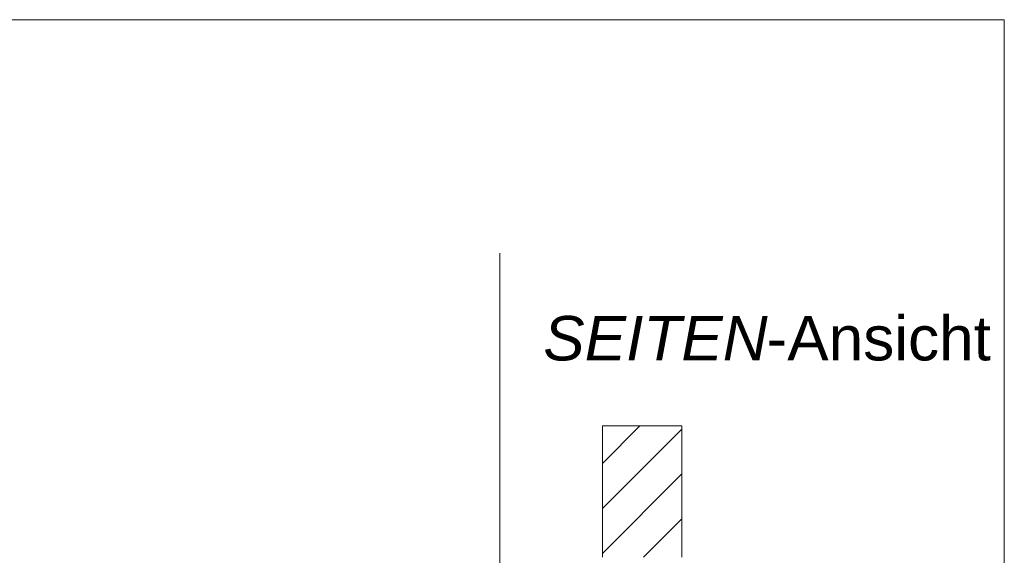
# Model space of a CAD drawing. Extents: x -620 to 300, y 62 to 1112.
# Tile 104 of 256: x 153 to 184, y 656 to 672. Entities that reach past the tile are written whole.
import ezdxf
from ezdxf.lldxf.tags import DXFTag

# ---------------------------------------------------------------- set-up
doc = ezdxf.new("R2010")
doc.units = 0
doc.layers.get('0').update_dxf_attribs({"lineweight": 13})
doc.layers.add('E_Detail_Beschriftung', color=7, linetype='Continuous', lineweight=13, true_color=0x009900)
doc.layers.add('E_Detail_Wandschraffur', color=7, linetype='Continuous', lineweight=5, true_color=0xc0c0c0)
doc.layers.add('E_Detail_Linie_Text_Bem', color=7, linetype='Continuous', lineweight=13)
doc.styles.get("Standard").update_dxf_attribs({"font": 'ARIALN.TTF'})
tags = doc.linetypes.add('fein_strichliert', pattern=[4, 1, -2, 1]).pattern_tags.tags
tags[8:9] = [DXFTag(74, 4), DXFTag(75, 0), DXFTag(340, '0'), DXFTag(46, 0.0), DXFTag(50, 0.0), DXFTag(44, 0.0), DXFTag(45, 0.0)]
tags[6:7] = [DXFTag(74, 4), DXFTag(75, 0), DXFTag(340, '0'), DXFTag(46, 0.0), DXFTag(50, 0.0), DXFTag(44, 0.0), DXFTag(45, 0.0)]
tags[4:5] = [DXFTag(74, 4), DXFTag(75, 0), DXFTag(340, '0'), DXFTag(46, 0.0), DXFTag(50, 0.0), DXFTag(44, 0.0), DXFTag(45, 0.0)]
tags = doc.linetypes.add('fein_strichliert-A06G9SFU8I', pattern=[4, 1, -2, 1]).pattern_tags.tags
tags[8:9] = [DXFTag(74, 4), DXFTag(75, 0), DXFTag(340, '0'), DXFTag(46, 0.0), DXFTag(50, 0.0), DXFTag(44, 0.0), DXFTag(45, 0.0)]
tags[6:7] = [DXFTag(74, 4), DXFTag(75, 0), DXFTag(340, '0'), DXFTag(46, 0.0), DXFTag(50, 0.0), DXFTag(44, 0.0), DXFTag(45, 0.0)]
tags[4:5] = [DXFTag(74, 4), DXFTag(75, 0), DXFTag(340, '0'), DXFTag(46, 0.0), DXFTag(50, 0.0), DXFTag(44, 0.0), DXFTag(45, 0.0)]

# ---------------------------------------------------------------- blocks, each defined once
blk = doc.blocks.new('Referenz-A06G9SFX8I')
at = {"layer": 'E_Detail_Linie_Text_Bem', "linetype": 'fein_strichliert-A06G9SFU8I', "ltscale": 0.65}
for p, q in [((184, 672.44), (121.231, 672.44)), ((184, 611.123), (184, 672.44)), ((168.119, 612.205), (168.119, 665.084))]:
    blk.add_line(p, q, dxfattribs=at)
at = {"layer": 'E_Detail_Linie_Text_Bem', "linetype": 'Continuous', "ltscale": 0.13}
for p, q in [((171.347, 659.647), (173.847, 659.647)), ((171.347, 655.513), (171.347, 659.647)), ((173.847, 659.647), (173.847, 655.513))]:
    blk.add_line(p, q, dxfattribs=at)
at = {"layer": 'E_Detail_Wandschraffur', "linetype": 'ByBlock', "ltscale": 0.13}
for p, q in [((171.347, 658.464), (172.531, 659.647)), ((171.347, 655.636), (173.847, 658.136))]:
    blk.add_line(p, q, dxfattribs=at)
at = {"layer": 'E_Detail_Wandschraffur', "linetype": 'fein_strichliert', "ltscale": 0.13}
for p, q in [((171.347, 657.05), (173.847, 659.55)), ((172.639, 655.513), (173.847, 656.721))]:
    blk.add_line(p, q, dxfattribs=at)
at = {"layer": 'E_Detail_Beschriftung', "linetype": 'Continuous', "lineweight": -2, "ltscale": 0.25, "char_height": 1.4, "attachment_point": 1}
for s, insert in [('{\\fArial|b0|i1;SEITEN}', (169.485, 663.111)), ('{\\fArial;-Ansicht}', (176.515, 663.111))]:
    blk.add_mtext(s, dxfattribs=dict(at, insert=insert))

msp = doc.modelspace()

# ---------------------------------------------------------------- block references
at = {"color": 8, "lineweight": 25, "ltscale": 0.25, "true_color": 0x808080}
msp.add_blockref('Referenz-A06G9SFX8I', (0, 0), dxfattribs=at)

doc.saveas('drawing.dxf')
